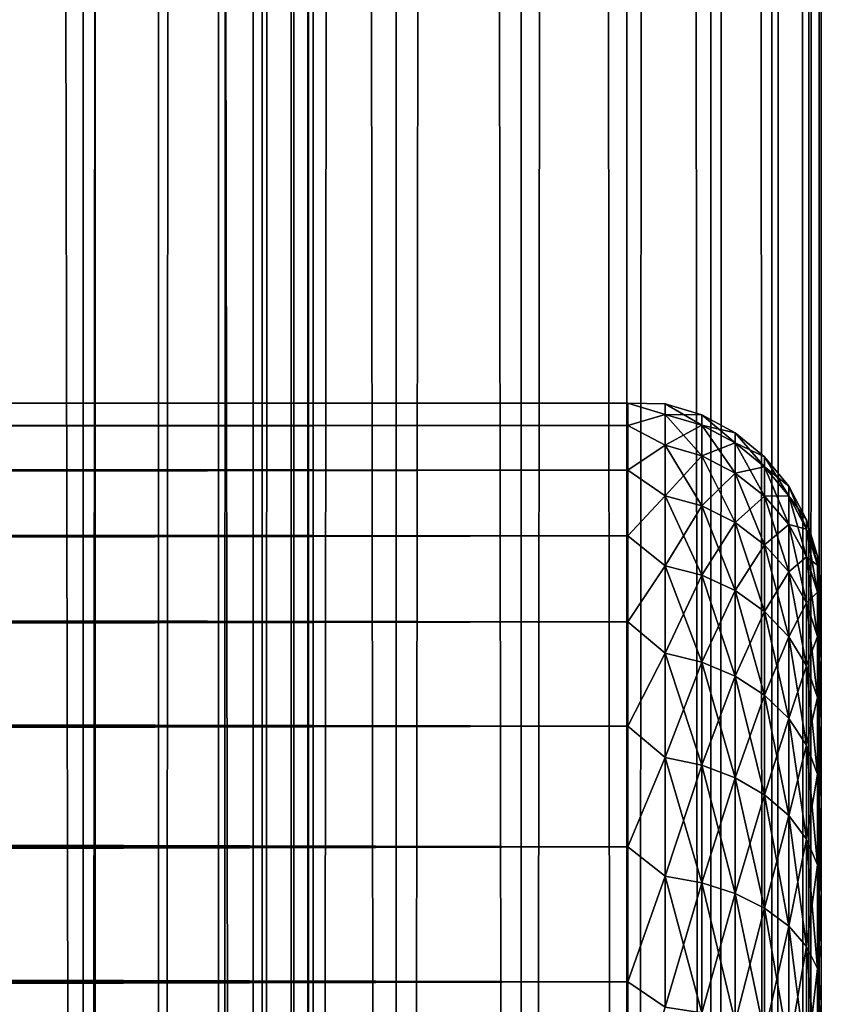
# Model space of a CAD drawing. Extents: x -265 to 265, y 0 to 1027.
# Tile 118 of 256: x 257 to 265, y 166 to 176. Entities that reach past the tile are written whole.
import ezdxf

# ---------------------------------------------------------------- set-up
doc = ezdxf.new("R2010")
doc.units = 0
doc.header["$LTSCALE"] = 41.718519
for name, color, linetype in [('103', 7, 'CONTINUOUS'), ('104', 7, 'CONTINUOUS'), ('49', 7, 'CONTINUOUS'), ('51', 7, 'CONTINUOUS'), ('55', 7, 'CONTINUOUS')]:
    doc.layers.add(name, color=color, linetype=linetype)

msp = doc.modelspace()

# ---------------------------------------------------------------- linework, layer by layer
at = {"layer": '103', "color": 7, "linetype": 'CONTINUOUS'}
for points in [[(255.74, 1, 13.858), (257.5, 1, 12.99), (255.74, 1019, 13.858), (255.74, 1, 13.858)], [(255.74, 1019, 13.858), (257.5, 1, 12.99), (257.5, 1019, 12.99), (255.74, 1019, 13.858)], [(257.5, 1, 12.99), (259.131, 1, 11.9), (257.5, 1019, 12.99), (257.5, 1, 12.99)], [(257.5, 1019, 12.99), (259.131, 1, 11.9), (259.131, 1019, 11.9), (257.5, 1019, 12.99)], [(259.131, 1, 11.9), (260.607, 1, 10.607), (259.131, 1019, 11.9), (259.131, 1, 11.9)], [(259.131, 1019, 11.9), (260.607, 1, 10.607), (260.607, 1019, 10.607), (259.131, 1019, 11.9)], [(260.607, 1, 10.607), (261.9, 1, 9.131), (260.607, 1019, 10.607), (260.607, 1, 10.607)], [(260.607, 1019, 10.607), (261.9, 1, 9.131), (261.9, 1019, 9.131), (260.607, 1019, 10.607)], [(261.9, 1, 9.131), (262.99, 1, 7.5), (261.9, 1019, 9.131), (261.9, 1, 9.131)], [(261.9, 1019, 9.131), (262.99, 1, 7.5), (262.99, 1019, 7.5), (261.9, 1019, 9.131)], [(262.99, 1, 7.5), (263.858, 1, 5.74), (262.99, 1019, 7.5), (262.99, 1, 7.5)], [(262.99, 1019, 7.5), (263.858, 1, 5.74), (263.858, 1019, 5.74), (262.99, 1019, 7.5)], [(263.858, 1, 5.74), (264.489, 1, 3.882), (263.858, 1019, 5.74), (263.858, 1, 5.74)], [(263.858, 1019, 5.74), (264.489, 1, 3.882), (264.489, 1019, 3.882), (263.858, 1019, 5.74)], [(264.489, 1, 3.882), (264.872, 1, 1.958), (264.489, 1019, 3.882), (264.489, 1, 3.882)], [(264.489, 1019, 3.882), (264.872, 1, 1.958), (264.872, 1019, 1.958), (264.489, 1019, 3.882)], [(264.872, 1, 1.958), (265, 1), (264.872, 1019, 1.958), (264.872, 1, 1.958)], [(264.872, 1019, 1.958), (265, 1), (265, 1019), (264.872, 1019, 1.958)]]:
    msp.add_3dface(points, dxfattribs=at)
at = {"layer": '104', "color": 7, "linetype": 'CONTINUOUS'}
for points in [[(260.607, 1019, -10.607), (260.607, 1, -10.607), (259.75, 20, -11.399), (260.607, 1019, -10.607)], [(259.75, 1000, -11.399), (260.607, 1019, -10.607), (259.75, 20, -11.399), (259.75, 1000, -11.399)], [(261.9, 1, -9.131), (260.607, 1, -10.607), (261.9, 1019, -9.131), (261.9, 1, -9.131)], [(261.9, 1019, -9.131), (260.607, 1, -10.607), (260.607, 1019, -10.607), (261.9, 1019, -9.131)], [(262.99, 1, -7.5), (261.9, 1, -9.131), (262.99, 1019, -7.5), (262.99, 1, -7.5)], [(262.99, 1019, -7.5), (261.9, 1, -9.131), (261.9, 1019, -9.131), (262.99, 1019, -7.5)], [(263.858, 1, -5.74), (262.99, 1, -7.5), (263.858, 1019, -5.74), (263.858, 1, -5.74)], [(263.858, 1019, -5.74), (262.99, 1, -7.5), (262.99, 1019, -7.5), (263.858, 1019, -5.74)], [(264.489, 1, -3.882), (263.858, 1, -5.74), (264.489, 1019, -3.882), (264.489, 1, -3.882)], [(264.489, 1019, -3.882), (263.858, 1, -5.74), (263.858, 1019, -5.74), (264.489, 1019, -3.882)], [(264.872, 1, -1.958), (264.489, 1, -3.882), (264.872, 1019, -1.958), (264.872, 1, -1.958)], [(264.872, 1019, -1.958), (264.489, 1, -3.882), (264.489, 1019, -3.882), (264.872, 1019, -1.958)], [(265, 1019), (265, 1), (264.872, 1, -1.958), (265, 1019)], [(265, 1019), (264.872, 1, -1.958), (264.872, 1019, -1.958), (265, 1019)], [(259.695, 998.967, -11.446), (259.75, 1000, -11.399), (259.695, 21.033, -11.446), (259.695, 998.967, -11.446)], [(259.695, 21.033, -11.446), (259.75, 1000, -11.399), (259.75, 20, -11.399), (259.695, 21.033, -11.446)], [(259.525, 997.918, -11.588), (259.695, 998.967, -11.446), (259.525, 22.083, -11.588), (259.525, 997.918, -11.588)], [(259.525, 22.083, -11.588), (259.695, 998.967, -11.446), (259.695, 21.033, -11.446), (259.525, 22.083, -11.588)], [(259.224, 996.842, -11.828), (259.525, 997.918, -11.588), (259.224, 23.158, -11.828), (259.224, 996.842, -11.828)], [(259.224, 23.158, -11.828), (259.525, 997.918, -11.588), (259.525, 22.083, -11.588), (259.224, 23.158, -11.828)], [(258.772, 995.745, -12.167), (259.224, 996.842, -11.828), (258.772, 24.255, -12.167), (258.772, 995.745, -12.167)], [(258.772, 24.255, -12.167), (259.224, 996.842, -11.828), (259.224, 23.158, -11.828), (258.772, 24.255, -12.167)], [(258.153, 994.653, -12.591), (258.772, 995.745, -12.167), (258.153, 25.347, -12.591), (258.153, 994.653, -12.591)], [(258.153, 25.347, -12.591), (258.772, 995.745, -12.167), (258.772, 24.255, -12.167), (258.153, 25.347, -12.591)], [(257.374, 993.621, -13.063), (258.153, 994.653, -12.591), (257.374, 26.379, -13.063), (257.374, 993.621, -13.063)], [(257.374, 26.379, -13.063), (258.153, 994.653, -12.591), (258.153, 25.347, -12.591), (257.374, 26.379, -13.063)], [(256.461, 992.698, -13.537), (257.374, 993.621, -13.063), (256.461, 27.302, -13.537), (256.461, 992.698, -13.537)], [(256.461, 27.302, -13.537), (257.374, 993.621, -13.063), (257.374, 26.379, -13.063), (256.461, 27.302, -13.537)]]:
    msp.add_3dface(points, dxfattribs=at)
at = {"layer": '49', "color": 7, "linetype": 'CONTINUOUS'}
for points in [[(265, 170.5, 27.5), (265, 170.473, 28.249), (265, 170.473, 26.751), (265, 170.5, 27.5)], [(265, 170.473, 28.249), (265, 170.393, 28.994), (265, 170.473, 26.751), (265, 170.473, 28.249)], [(265, 170.473, 26.751), (265, 170.393, 28.994), (265, 170.393, 26.006), (265, 170.473, 26.751)], [(265, 170.393, 28.994), (265, 170.26, 29.732), (265, 170.393, 26.006), (265, 170.393, 28.994)], [(265, 170.393, 26.006), (265, 170.26, 29.732), (265, 170.26, 25.268), (265, 170.393, 26.006)], [(265, 170.26, 29.732), (265, 170.075, 30.458), (265, 170.26, 25.268), (265, 170.26, 29.732)], [(265, 170.26, 25.268), (265, 170.075, 30.458), (265, 170.075, 24.542), (265, 170.26, 25.268)], [(265, 170.075, 30.458), (265, 169.838, 31.169), (265, 170.075, 24.542), (265, 170.075, 30.458)], [(265, 170.075, 24.542), (265, 169.838, 31.169), (265, 169.838, 23.831), (265, 170.075, 24.542)], [(265, 169.838, 31.169), (265, 169.551, 31.862), (265, 169.838, 23.831), (265, 169.838, 31.169)], [(265, 169.838, 23.831), (265, 169.551, 31.862), (265, 169.551, 23.138), (265, 169.838, 23.831)], [(265, 169.551, 31.862), (265, 169.216, 32.532), (265, 169.551, 23.138), (265, 169.551, 31.862)], [(265, 169.551, 23.138), (265, 169.216, 32.532), (265, 169.216, 22.468), (265, 169.551, 23.138)], [(265, 169.216, 32.532), (265, 168.833, 33.177), (265, 169.216, 22.468), (265, 169.216, 32.532)], [(265, 169.216, 22.468), (265, 168.833, 33.177), (265, 168.833, 21.823), (265, 169.216, 22.468)], [(265, 168.833, 33.177), (265, 168.406, 33.792), (265, 168.833, 21.823), (265, 168.833, 33.177)], [(265, 168.833, 21.823), (265, 168.406, 33.792), (265, 168.406, 21.208), (265, 168.833, 21.823)], [(265, 168.406, 33.792), (265, 167.935, 34.376), (265, 168.406, 21.208), (265, 168.406, 33.792)], [(265, 168.406, 21.208), (265, 167.935, 34.376), (265, 167.935, 20.624), (265, 168.406, 21.208)], [(265, 167.935, 34.376), (265, 167.425, 34.925), (265, 167.935, 20.624), (265, 167.935, 34.376)], [(265, 167.935, 20.624), (265, 167.425, 34.925), (265, 167.425, 20.075), (265, 167.935, 20.624)], [(265, 167.425, 34.925), (265, 166.876, 35.435), (265, 167.425, 20.075), (265, 167.425, 34.925)], [(265, 167.425, 20.075), (265, 166.876, 35.435), (265, 166.876, 19.565), (265, 167.425, 20.075)], [(265, 166.876, 35.435), (265, 166.292, 35.906), (265, 166.876, 19.565), (265, 166.876, 35.435)], [(265, 166.876, 19.565), (265, 166.292, 35.906), (265, 166.292, 19.094), (265, 166.876, 19.565)], [(265, 166.292, 35.906), (265, 165.677, 36.333), (265, 166.292, 19.094), (265, 166.292, 35.906)], [(265, 166.292, 19.094), (265, 165.677, 36.333), (265, 165.677, 18.667), (265, 166.292, 19.094)]]:
    msp.add_3dface(points, dxfattribs=at)
at = {"layer": '51', "color": 7, "linetype": 'CONTINUOUS'}
for points in [[(-263, 172.471, 28.353), (-263, 172.239, 30.043), (263, 172.471, 28.353), (-263, 172.471, 28.353)], [(263, 172.471, 28.353), (-263, 172.239, 30.043), (263, 172.239, 30.043), (263, 172.471, 28.353)], [(-263, 172.471, 26.647), (-263, 172.471, 28.353), (263, 172.471, 26.647), (-263, 172.471, 26.647)], [(263, 172.471, 26.647), (-263, 172.471, 28.353), (263, 172.471, 28.353), (263, 172.471, 26.647)], [(-263, 172.239, 24.957), (-263, 172.471, 26.647), (263, 172.239, 24.957), (-263, 172.239, 24.957)], [(263, 172.239, 24.957), (-263, 172.471, 26.647), (263, 172.471, 26.647), (263, 172.239, 24.957)], [(-263, 172.239, 30.043), (-263, 171.778, 31.686), (263, 172.239, 30.043), (-263, 172.239, 30.043)], [(263, 172.239, 30.043), (-263, 171.778, 31.686), (263, 171.778, 31.686), (263, 172.239, 30.043)], [(-263, 171.778, 23.314), (-263, 172.239, 24.957), (263, 171.778, 23.314), (-263, 171.778, 23.314)], [(263, 171.778, 23.314), (-263, 172.239, 24.957), (263, 172.239, 24.957), (263, 171.778, 23.314)], [(-263, 171.778, 31.686), (-263, 171.099, 33.251), (263, 171.778, 31.686), (-263, 171.778, 31.686)], [(263, 171.778, 31.686), (-263, 171.099, 33.251), (263, 171.099, 33.251), (263, 171.778, 31.686)], [(-263, 171.099, 21.749), (-263, 171.778, 23.314), (263, 171.099, 21.749), (-263, 171.099, 21.749)], [(263, 171.099, 21.749), (-263, 171.778, 23.314), (263, 171.778, 23.314), (263, 171.099, 21.749)], [(-263, 171.099, 33.251), (-263, 170.212, 34.709), (263, 171.099, 33.251), (-263, 171.099, 33.251)], [(263, 171.099, 33.251), (-263, 170.212, 34.709), (263, 170.212, 34.709), (263, 171.099, 33.251)], [(-263, 170.212, 20.291), (-263, 171.099, 21.749), (263, 170.212, 20.291), (-263, 170.212, 20.291)], [(263, 170.212, 20.291), (-263, 171.099, 21.749), (263, 171.099, 21.749), (263, 170.212, 20.291)], [(-263, 170.212, 34.709), (-263, 169.135, 36.032), (263, 170.212, 34.709), (-263, 170.212, 34.709)], [(263, 170.212, 34.709), (-263, 169.135, 36.032), (263, 169.135, 36.032), (263, 170.212, 34.709)], [(-263, 169.135, 18.968), (-263, 170.212, 20.291), (263, 169.135, 18.968), (-263, 169.135, 18.968)], [(263, 169.135, 18.968), (-263, 170.212, 20.291), (263, 170.212, 20.291), (263, 169.135, 18.968)], [(-263, 169.135, 36.032), (-263, 167.889, 37.196), (263, 169.135, 36.032), (-263, 169.135, 36.032)], [(263, 169.135, 36.032), (-263, 167.889, 37.196), (263, 167.889, 37.196), (263, 169.135, 36.032)], [(-263, 167.889, 17.804), (-263, 169.135, 18.968), (263, 167.889, 17.804), (-263, 167.889, 17.804)], [(263, 167.889, 17.804), (-263, 169.135, 18.968), (263, 169.135, 18.968), (263, 167.889, 17.804)], [(-263, 167.889, 37.196), (-263, 166.495, 38.18), (263, 167.889, 37.196), (-263, 167.889, 37.196)], [(263, 167.889, 37.196), (-263, 166.495, 38.18), (263, 166.495, 38.18), (263, 167.889, 37.196)], [(-263, 166.495, 16.82), (-263, 167.889, 17.804), (263, 166.495, 16.82), (-263, 166.495, 16.82)], [(263, 166.495, 16.82), (-263, 167.889, 17.804), (263, 167.889, 17.804), (263, 166.495, 16.82)], [(-263, 166.495, 38.18), (-263, 164.98, 38.965), (263, 166.495, 38.18), (-263, 166.495, 38.18)], [(263, 166.495, 38.18), (-263, 164.98, 38.965), (263, 164.98, 38.965), (263, 166.495, 38.18)], [(-263, 164.98, 16.035), (-263, 166.495, 16.82), (263, 164.98, 16.035), (-263, 164.98, 16.035)], [(263, 164.98, 16.035), (-263, 166.495, 16.82), (263, 166.495, 16.82), (263, 164.98, 16.035)]]:
    msp.add_3dface(points, dxfattribs=at)
at = {"layer": '55', "color": 7, "linetype": 'CONTINUOUS'}
for points in [[(263, 172.239, 24.957), (263, 172.471, 26.647), (263.388, 172.355, 25.873), (263, 172.239, 24.957)], [(263, 172.471, 26.647), (263, 172.471, 28.353), (263.388, 172.462, 27.5), (263, 172.471, 26.647)], [(263, 172.471, 26.647), (263.388, 172.462, 27.5), (263.388, 172.355, 25.873), (263, 172.471, 26.647)], [(263, 172.471, 28.353), (263, 172.239, 30.043), (263.388, 172.355, 29.127), (263, 172.471, 28.353)], [(263, 172.471, 28.353), (263.388, 172.355, 29.127), (263.388, 172.462, 27.5), (263, 172.471, 28.353)], [(263.764, 172.349, 27.5), (263.764, 172.243, 25.888), (263.388, 172.462, 27.5), (263.764, 172.349, 27.5)], [(263.388, 172.355, 29.127), (263.764, 172.349, 27.5), (263.388, 172.462, 27.5), (263.388, 172.355, 29.127)], [(263.388, 172.462, 27.5), (263.764, 172.243, 25.888), (263.388, 172.355, 25.873), (263.388, 172.462, 27.5)], [(263, 172.239, 24.957), (263.388, 172.355, 25.873), (263.388, 172.037, 24.275), (263, 172.239, 24.957)], [(263, 172.239, 30.043), (263.388, 172.037, 30.725), (263.388, 172.355, 29.127), (263, 172.239, 30.043)], [(263.764, 172.243, 29.112), (263.764, 172.349, 27.5), (263.388, 172.355, 29.127), (263.764, 172.243, 29.112)], [(263.388, 172.037, 30.725), (263.764, 172.243, 29.112), (263.388, 172.355, 29.127), (263.388, 172.037, 30.725)], [(263.764, 172.243, 25.888), (263.764, 171.928, 24.304), (263.388, 172.355, 25.873), (263.764, 172.243, 25.888)], [(263.388, 172.355, 25.873), (263.764, 171.928, 24.304), (263.388, 172.037, 24.275), (263.388, 172.355, 25.873)], [(264.11, 172.164, 27.5), (264.11, 172.06, 25.912), (263.764, 172.349, 27.5), (264.11, 172.164, 27.5)], [(263.764, 172.243, 29.112), (264.11, 172.164, 27.5), (263.764, 172.349, 27.5), (263.764, 172.243, 29.112)], [(263.764, 172.349, 27.5), (264.11, 172.06, 25.912), (263.764, 172.243, 25.888), (263.764, 172.349, 27.5)], [(263, 171.778, 23.314), (263, 172.239, 24.957), (263.388, 172.037, 24.275), (263, 171.778, 23.314)], [(263, 172.239, 30.043), (263, 171.778, 31.686), (263.388, 172.037, 30.725), (263, 172.239, 30.043)], [(263.764, 171.928, 30.696), (263.764, 172.243, 29.112), (263.388, 172.037, 30.725), (263.764, 171.928, 30.696)], [(264.11, 172.06, 29.088), (264.11, 172.164, 27.5), (263.764, 172.243, 29.112), (264.11, 172.06, 29.088)], [(263.764, 171.928, 30.696), (264.11, 172.06, 29.088), (263.764, 172.243, 29.112), (263.764, 171.928, 30.696)], [(264.11, 172.06, 25.912), (264.11, 171.749, 24.352), (263.764, 172.243, 25.888), (264.11, 172.06, 25.912)], [(263.764, 172.243, 25.888), (264.11, 171.749, 24.352), (263.764, 171.928, 24.304), (263.764, 172.243, 25.888)], [(264.413, 171.915, 27.5), (264.413, 171.813, 25.945), (264.11, 172.164, 27.5), (264.413, 171.915, 27.5)], [(264.11, 172.06, 29.088), (264.413, 171.915, 27.5), (264.11, 172.164, 27.5), (264.11, 172.06, 29.088)], [(264.11, 172.164, 27.5), (264.413, 171.813, 25.945), (264.11, 172.06, 25.912), (264.11, 172.164, 27.5)], [(263, 171.778, 23.314), (263.388, 172.037, 24.275), (263.388, 171.513, 22.731), (263, 171.778, 23.314)], [(263, 171.778, 31.686), (263.388, 171.513, 32.269), (263.388, 172.037, 30.725), (263, 171.778, 31.686)], [(263.388, 171.513, 32.269), (263.764, 171.928, 30.696), (263.388, 172.037, 30.725), (263.388, 171.513, 32.269)], [(263.764, 171.928, 24.304), (263.764, 171.409, 22.774), (263.388, 172.037, 24.275), (263.764, 171.928, 24.304)], [(263.388, 172.037, 24.275), (263.764, 171.409, 22.774), (263.388, 171.513, 22.731), (263.388, 172.037, 24.275)], [(264.11, 171.749, 30.648), (264.11, 172.06, 29.088), (263.764, 171.928, 30.696), (264.11, 171.749, 30.648)], [(264.413, 171.813, 29.055), (264.413, 171.915, 27.5), (264.11, 172.06, 29.088), (264.413, 171.813, 29.055)], [(264.11, 171.749, 30.648), (264.413, 171.813, 29.055), (264.11, 172.06, 29.088), (264.11, 171.749, 30.648)], [(264.413, 171.813, 25.945), (264.413, 171.509, 24.416), (264.11, 172.06, 25.912), (264.413, 171.813, 25.945)], [(264.11, 172.06, 25.912), (264.413, 171.509, 24.416), (264.11, 171.749, 24.352), (264.11, 172.06, 25.912)], [(263.764, 171.409, 32.226), (263.764, 171.928, 30.696), (263.388, 171.513, 32.269), (263.764, 171.409, 32.226)], [(263.764, 171.409, 32.226), (264.11, 171.749, 30.648), (263.764, 171.928, 30.696), (263.764, 171.409, 32.226)], [(264.11, 171.749, 24.352), (264.11, 171.238, 22.845), (263.764, 171.928, 24.304), (264.11, 171.749, 24.352)], [(263.764, 171.928, 24.304), (264.11, 171.238, 22.845), (263.764, 171.409, 22.774), (263.764, 171.928, 24.304)], [(264.663, 171.612, 27.5), (264.663, 171.512, 25.984), (264.413, 171.915, 27.5), (264.663, 171.612, 27.5)], [(264.413, 171.813, 29.055), (264.663, 171.612, 27.5), (264.413, 171.915, 27.5), (264.413, 171.813, 29.055)], [(264.413, 171.915, 27.5), (264.663, 171.512, 25.984), (264.413, 171.813, 25.945), (264.413, 171.915, 27.5)], [(263, 171.099, 21.749), (263, 171.778, 23.314), (263.388, 171.513, 22.731), (263, 171.099, 21.749)], [(263, 171.778, 31.686), (263, 171.099, 33.251), (263.388, 171.513, 32.269), (263, 171.778, 31.686)], [(264.413, 171.509, 30.584), (264.413, 171.813, 29.055), (264.11, 171.749, 30.648), (264.413, 171.509, 30.584)], [(264.663, 171.512, 29.016), (264.663, 171.612, 27.5), (264.413, 171.813, 29.055), (264.663, 171.512, 29.016)], [(264.413, 171.509, 30.584), (264.663, 171.512, 29.016), (264.413, 171.813, 29.055), (264.413, 171.509, 30.584)], [(264.663, 171.512, 25.984), (264.663, 171.216, 24.495), (264.413, 171.813, 25.945), (264.663, 171.512, 25.984)], [(264.413, 171.813, 25.945), (264.663, 171.216, 24.495), (264.413, 171.509, 24.416), (264.413, 171.813, 25.945)], [(264.11, 171.238, 32.155), (264.11, 171.749, 30.648), (263.764, 171.409, 32.226), (264.11, 171.238, 32.155)], [(264.11, 171.238, 32.155), (264.413, 171.509, 30.584), (264.11, 171.749, 30.648), (264.11, 171.238, 32.155)], [(264.413, 171.509, 24.416), (264.413, 171.008, 22.94), (264.11, 171.749, 24.352), (264.413, 171.509, 24.416)], [(264.11, 171.749, 24.352), (264.413, 171.008, 22.94), (264.11, 171.238, 22.845), (264.11, 171.749, 24.352)], [(264.848, 171.266, 27.5), (264.848, 171.169, 26.03), (264.663, 171.612, 27.5), (264.848, 171.266, 27.5)], [(264.663, 171.512, 29.016), (264.848, 171.266, 27.5), (264.663, 171.612, 27.5), (264.663, 171.512, 29.016)], [(264.663, 171.612, 27.5), (264.848, 171.169, 26.03), (264.663, 171.512, 25.984), (264.663, 171.612, 27.5)], [(263, 171.099, 21.749), (263.388, 171.513, 22.731), (263.388, 170.792, 21.269), (263, 171.099, 21.749)], [(263, 171.099, 33.251), (263.388, 170.792, 33.731), (263.388, 171.513, 32.269), (263, 171.099, 33.251)], [(263.388, 170.792, 33.731), (263.764, 171.409, 32.226), (263.388, 171.513, 32.269), (263.388, 170.792, 33.731)], [(263.764, 171.409, 22.774), (263.764, 170.694, 21.326), (263.388, 171.513, 22.731), (263.764, 171.409, 22.774)], [(263.388, 171.513, 22.731), (263.764, 170.694, 21.326), (263.388, 170.792, 21.269), (263.388, 171.513, 22.731)], [(264.413, 171.008, 32.06), (264.413, 171.509, 30.584), (264.11, 171.238, 32.155), (264.413, 171.008, 32.06)], [(264.663, 171.216, 30.505), (264.663, 171.512, 29.016), (264.413, 171.509, 30.584), (264.663, 171.216, 30.505)], [(264.413, 171.008, 32.06), (264.663, 171.216, 30.505), (264.413, 171.509, 30.584), (264.413, 171.008, 32.06)], [(264.663, 171.216, 24.495), (264.663, 170.728, 23.056), (264.413, 171.509, 24.416), (264.663, 171.216, 24.495)], [(264.413, 171.509, 24.416), (264.663, 170.728, 23.056), (264.413, 171.008, 22.94), (264.413, 171.509, 24.416)], [(264.848, 171.169, 28.97), (264.848, 171.266, 27.5), (264.663, 171.512, 29.016), (264.848, 171.169, 28.97)], [(264.663, 171.216, 30.505), (264.848, 171.169, 28.97), (264.663, 171.512, 29.016), (264.663, 171.216, 30.505)], [(264.848, 171.169, 26.03), (264.848, 170.882, 24.584), (264.663, 171.512, 25.984), (264.848, 171.169, 26.03)], [(264.663, 171.512, 25.984), (264.848, 170.882, 24.584), (264.663, 171.216, 24.495), (264.663, 171.512, 25.984)], [(263.764, 170.694, 33.674), (263.764, 171.409, 32.226), (263.388, 170.792, 33.731), (263.764, 170.694, 33.674)], [(263.764, 170.694, 33.674), (264.11, 171.238, 32.155), (263.764, 171.409, 32.226), (263.764, 170.694, 33.674)], [(264.11, 171.238, 22.845), (264.11, 170.534, 21.418), (263.764, 171.409, 22.774), (264.11, 171.238, 22.845)], [(263.764, 171.409, 22.774), (264.11, 170.534, 21.418), (263.764, 170.694, 21.326), (263.764, 171.409, 22.774)], [(264.962, 170.89, 27.5), (264.962, 170.797, 26.079), (264.848, 171.266, 27.5), (264.962, 170.89, 27.5)], [(264.848, 171.169, 28.97), (264.962, 170.89, 27.5), (264.848, 171.266, 27.5), (264.848, 171.169, 28.97)], [(264.848, 171.266, 27.5), (264.962, 170.797, 26.079), (264.848, 171.169, 26.03), (264.848, 171.266, 27.5)], [(264.11, 170.534, 33.582), (264.11, 171.238, 32.155), (263.764, 170.694, 33.674), (264.11, 170.534, 33.582)], [(264.11, 170.534, 33.582), (264.413, 171.008, 32.06), (264.11, 171.238, 32.155), (264.11, 170.534, 33.582)], [(264.413, 171.008, 22.94), (264.413, 170.319, 21.542), (264.11, 171.238, 22.845), (264.413, 171.008, 22.94)], [(264.11, 171.238, 22.845), (264.413, 170.319, 21.542), (264.11, 170.534, 21.418), (264.11, 171.238, 22.845)], [(264.663, 170.728, 31.944), (264.663, 171.216, 30.505), (264.413, 171.008, 32.06), (264.663, 170.728, 31.944)], [(264.848, 170.882, 30.416), (264.848, 171.169, 28.97), (264.663, 171.216, 30.505), (264.848, 170.882, 30.416)], [(264.663, 170.728, 31.944), (264.848, 170.882, 30.416), (264.663, 171.216, 30.505), (264.663, 170.728, 31.944)], [(264.848, 170.882, 24.584), (264.848, 170.408, 23.189), (264.663, 171.216, 24.495), (264.848, 170.882, 24.584)], [(264.663, 171.216, 24.495), (264.848, 170.408, 23.189), (264.663, 170.728, 23.056), (264.663, 171.216, 24.495)], [(264.962, 170.797, 28.921), (264.962, 170.89, 27.5), (264.848, 171.169, 28.97), (264.962, 170.797, 28.921)], [(264.848, 170.882, 30.416), (264.962, 170.797, 28.921), (264.848, 171.169, 28.97), (264.848, 170.882, 30.416)], [(264.962, 170.797, 26.079), (264.962, 170.519, 24.681), (264.848, 171.169, 26.03), (264.962, 170.797, 26.079)], [(264.848, 171.169, 26.03), (264.962, 170.519, 24.681), (264.848, 170.882, 24.584), (264.848, 171.169, 26.03)], [(263, 170.212, 20.291), (263, 171.099, 21.749), (263.388, 170.792, 21.269), (263, 170.212, 20.291)], [(263, 171.099, 33.251), (263, 170.212, 34.709), (263.388, 170.792, 33.731), (263, 171.099, 33.251)], [(264.413, 170.319, 33.458), (264.413, 171.008, 32.06), (264.11, 170.534, 33.582), (264.413, 170.319, 33.458)], [(264.413, 170.319, 33.458), (264.663, 170.728, 31.944), (264.413, 171.008, 32.06), (264.413, 170.319, 33.458)], [(264.663, 170.728, 23.056), (264.663, 170.056, 21.694), (264.413, 171.008, 22.94), (264.663, 170.728, 23.056)], [(264.413, 171.008, 22.94), (264.663, 170.056, 21.694), (264.413, 170.319, 21.542), (264.413, 171.008, 22.94)], [(264.848, 170.408, 31.811), (264.848, 170.882, 30.416), (264.663, 170.728, 31.944), (264.848, 170.408, 31.811)], [(264.962, 170.519, 30.319), (264.962, 170.797, 28.921), (264.848, 170.882, 30.416), (264.962, 170.519, 30.319)], [(264.848, 170.408, 31.811), (264.962, 170.519, 30.319), (264.848, 170.882, 30.416), (264.848, 170.408, 31.811)], [(264.962, 170.519, 24.681), (264.962, 170.061, 23.333), (264.848, 170.882, 24.584), (264.962, 170.519, 24.681)], [(264.848, 170.882, 24.584), (264.962, 170.061, 23.333), (264.848, 170.408, 23.189), (264.848, 170.882, 24.584)], [(265, 170.5, 27.5), (265, 170.473, 26.751), (264.962, 170.89, 27.5), (265, 170.5, 27.5)], [(264.962, 170.797, 28.921), (265, 170.5, 27.5), (264.962, 170.89, 27.5), (264.962, 170.797, 28.921)], [(264.962, 170.89, 27.5), (265, 170.473, 26.751), (264.962, 170.797, 26.079), (264.962, 170.89, 27.5)], [(263, 170.212, 20.291), (263.388, 170.792, 21.269), (263.388, 169.887, 19.914), (263, 170.212, 20.291)], [(263, 170.212, 34.709), (263.388, 169.887, 35.086), (263.388, 170.792, 33.731), (263, 170.212, 34.709)], [(263.388, 169.887, 35.086), (263.764, 170.694, 33.674), (263.388, 170.792, 33.731), (263.388, 169.887, 35.086)], [(263.764, 170.694, 21.326), (263.764, 169.797, 19.983), (263.388, 170.792, 21.269), (263.764, 170.694, 21.326)], [(263.388, 170.792, 21.269), (263.764, 169.797, 19.983), (263.388, 169.887, 19.914), (263.388, 170.792, 21.269)], [(265, 170.393, 28.994), (265, 170.473, 28.249), (264.962, 170.797, 28.921), (265, 170.393, 28.994)], [(264.962, 170.519, 30.319), (265, 170.393, 28.994), (264.962, 170.797, 28.921), (264.962, 170.519, 30.319)], [(265, 170.473, 28.249), (265, 170.5, 27.5), (264.962, 170.797, 28.921), (265, 170.473, 28.249)], [(265, 170.473, 26.751), (265, 170.393, 26.006), (264.962, 170.797, 26.079), (265, 170.473, 26.751)], [(265, 170.393, 26.006), (265, 170.26, 25.268), (264.962, 170.797, 26.079), (265, 170.393, 26.006)], [(264.962, 170.797, 26.079), (265, 170.26, 25.268), (264.962, 170.519, 24.681), (264.962, 170.797, 26.079)], [(263.764, 169.797, 35.017), (263.764, 170.694, 33.674), (263.388, 169.887, 35.086), (263.764, 169.797, 35.017)], [(263.764, 169.797, 35.017), (264.11, 170.534, 33.582), (263.764, 170.694, 33.674), (263.764, 169.797, 35.017)], [(264.11, 170.534, 21.418), (264.11, 169.65, 20.095), (263.764, 170.694, 21.326), (264.11, 170.534, 21.418)], [(263.764, 170.694, 21.326), (264.11, 169.65, 20.095), (263.764, 169.797, 19.983), (263.764, 170.694, 21.326)], [(264.663, 170.056, 33.306), (264.663, 170.728, 31.944), (264.413, 170.319, 33.458), (264.663, 170.056, 33.306)], [(264.663, 170.056, 33.306), (264.848, 170.408, 31.811), (264.663, 170.728, 31.944), (264.663, 170.056, 33.306)], [(264.848, 170.408, 23.189), (264.848, 169.756, 21.867), (264.663, 170.728, 23.056), (264.848, 170.408, 23.189)], [(264.663, 170.728, 23.056), (264.848, 169.756, 21.867), (264.663, 170.056, 21.694), (264.663, 170.728, 23.056)], [(264.11, 169.65, 34.905), (264.11, 170.534, 33.582), (263.764, 169.797, 35.017), (264.11, 169.65, 34.905)], [(264.11, 169.65, 34.905), (264.413, 170.319, 33.458), (264.11, 170.534, 33.582), (264.11, 169.65, 34.905)], [(264.413, 170.319, 21.542), (264.413, 169.453, 20.247), (264.11, 170.534, 21.418), (264.413, 170.319, 21.542)], [(264.11, 170.534, 21.418), (264.413, 169.453, 20.247), (264.11, 169.65, 20.095), (264.11, 170.534, 21.418)], [(264.962, 170.061, 31.667), (264.962, 170.519, 30.319), (264.848, 170.408, 31.811), (264.962, 170.061, 31.667)], [(265, 170.075, 30.458), (265, 170.26, 29.732), (264.962, 170.519, 30.319), (265, 170.075, 30.458)], [(264.962, 170.061, 31.667), (265, 170.075, 30.458), (264.962, 170.519, 30.319), (264.962, 170.061, 31.667)], [(265, 170.26, 29.732), (265, 170.393, 28.994), (264.962, 170.519, 30.319), (265, 170.26, 29.732)], [(265, 170.26, 25.268), (265, 170.075, 24.542), (264.962, 170.519, 24.681), (265, 170.26, 25.268)], [(265, 170.075, 24.542), (265, 169.838, 23.831), (264.962, 170.519, 24.681), (265, 170.075, 24.542)], [(264.962, 170.519, 24.681), (265, 169.838, 23.831), (264.962, 170.061, 23.333), (264.962, 170.519, 24.681)], [(264.848, 169.756, 33.133), (264.848, 170.408, 31.811), (264.663, 170.056, 33.306), (264.848, 169.756, 33.133)], [(264.848, 169.756, 33.133), (264.962, 170.061, 31.667), (264.848, 170.408, 31.811), (264.848, 169.756, 33.133)], [(264.962, 170.061, 23.333), (264.962, 169.431, 22.055), (264.848, 170.408, 23.189), (264.962, 170.061, 23.333)], [(264.848, 170.408, 23.189), (264.962, 169.431, 22.055), (264.848, 169.756, 21.867), (264.848, 170.408, 23.189)], [(264.413, 169.453, 34.753), (264.413, 170.319, 33.458), (264.11, 169.65, 34.905), (264.413, 169.453, 34.753)], [(264.413, 169.453, 34.753), (264.663, 170.056, 33.306), (264.413, 170.319, 33.458), (264.413, 169.453, 34.753)], [(264.663, 170.056, 21.694), (264.663, 169.212, 20.431), (264.413, 170.319, 21.542), (264.663, 170.056, 21.694)], [(264.413, 170.319, 21.542), (264.663, 169.212, 20.431), (264.413, 169.453, 20.247), (264.413, 170.319, 21.542)], [(263, 169.135, 18.968), (263, 170.212, 20.291), (263.388, 169.887, 19.914), (263, 169.135, 18.968)], [(263, 170.212, 34.709), (263, 169.135, 36.032), (263.388, 169.887, 35.086), (263, 170.212, 34.709)], [(264.663, 169.212, 34.569), (264.663, 170.056, 33.306), (264.413, 169.453, 34.753), (264.663, 169.212, 34.569)], [(264.663, 169.212, 34.569), (264.848, 169.756, 33.133), (264.663, 170.056, 33.306), (264.663, 169.212, 34.569)], [(264.848, 169.756, 21.867), (264.848, 168.938, 20.642), (264.663, 170.056, 21.694), (264.848, 169.756, 21.867)], [(264.663, 170.056, 21.694), (264.848, 168.938, 20.642), (264.663, 169.212, 20.431), (264.663, 170.056, 21.694)], [(264.962, 169.431, 32.945), (264.962, 170.061, 31.667), (264.848, 169.756, 33.133), (264.962, 169.431, 32.945)], [(265, 169.838, 31.169), (265, 170.075, 30.458), (264.962, 170.061, 31.667), (265, 169.838, 31.169)], [(265, 169.551, 31.862), (265, 169.838, 31.169), (264.962, 170.061, 31.667), (265, 169.551, 31.862)], [(264.962, 169.431, 32.945), (265, 169.551, 31.862), (264.962, 170.061, 31.667), (264.962, 169.431, 32.945)], [(265, 169.838, 23.831), (265, 169.551, 23.138), (264.962, 170.061, 23.333), (265, 169.838, 23.831)], [(265, 169.551, 23.138), (265, 169.216, 22.468), (264.962, 170.061, 23.333), (265, 169.551, 23.138)], [(264.962, 170.061, 23.333), (265, 169.216, 22.468), (264.962, 169.431, 22.055), (264.962, 170.061, 23.333)], [(263, 169.135, 18.968), (263.388, 169.887, 19.914), (263.388, 168.812, 18.688), (263, 169.135, 18.968)], [(263, 169.135, 36.032), (263.388, 168.812, 36.312), (263.388, 169.887, 35.086), (263, 169.135, 36.032)], [(263.388, 168.812, 36.312), (263.764, 169.797, 35.017), (263.388, 169.887, 35.086), (263.388, 168.812, 36.312)], [(263.764, 169.797, 19.983), (263.764, 168.732, 18.768), (263.388, 169.887, 19.914), (263.764, 169.797, 19.983)], [(263.388, 169.887, 19.914), (263.764, 168.732, 18.768), (263.388, 168.812, 18.688), (263.388, 169.887, 19.914)], [(263.764, 168.732, 36.232), (263.764, 169.797, 35.017), (263.388, 168.812, 36.312), (263.764, 168.732, 36.232)], [(263.764, 168.732, 36.232), (264.11, 169.65, 34.905), (263.764, 169.797, 35.017), (263.764, 168.732, 36.232)], [(264.11, 169.65, 20.095), (264.11, 168.601, 18.899), (263.764, 169.797, 19.983), (264.11, 169.65, 20.095)], [(263.764, 169.797, 19.983), (264.11, 168.601, 18.899), (263.764, 168.732, 18.768), (263.764, 169.797, 19.983)], [(264.848, 168.938, 34.358), (264.848, 169.756, 33.133), (264.663, 169.212, 34.569), (264.848, 168.938, 34.358)], [(264.848, 168.938, 34.358), (264.962, 169.431, 32.945), (264.848, 169.756, 33.133), (264.848, 168.938, 34.358)], [(264.962, 169.431, 22.055), (264.962, 168.64, 20.87), (264.848, 169.756, 21.867), (264.962, 169.431, 22.055)], [(264.848, 169.756, 21.867), (264.962, 168.64, 20.87), (264.848, 168.938, 20.642), (264.848, 169.756, 21.867)], [(264.11, 168.601, 36.101), (264.11, 169.65, 34.905), (263.764, 168.732, 36.232), (264.11, 168.601, 36.101)], [(264.11, 168.601, 36.101), (264.413, 169.453, 34.753), (264.11, 169.65, 34.905), (264.11, 168.601, 36.101)], [(264.413, 169.453, 20.247), (264.413, 168.425, 19.075), (264.11, 169.65, 20.095), (264.413, 169.453, 20.247)], [(264.11, 169.65, 20.095), (264.413, 168.425, 19.075), (264.11, 168.601, 18.899), (264.11, 169.65, 20.095)], [(265, 169.216, 32.532), (265, 169.551, 31.862), (264.962, 169.431, 32.945), (265, 169.216, 32.532)], [(264.413, 168.425, 35.925), (264.413, 169.453, 34.753), (264.11, 168.601, 36.101), (264.413, 168.425, 35.925)], [(264.413, 168.425, 35.925), (264.663, 169.212, 34.569), (264.413, 169.453, 34.753), (264.413, 168.425, 35.925)], [(264.663, 169.212, 20.431), (264.663, 168.211, 19.289), (264.413, 169.453, 20.247), (264.663, 169.212, 20.431)], [(264.413, 169.453, 20.247), (264.663, 168.211, 19.289), (264.413, 168.425, 19.075), (264.413, 169.453, 20.247)], [(264.962, 168.64, 34.13), (264.962, 169.431, 32.945), (264.848, 168.938, 34.358), (264.962, 168.64, 34.13)], [(265, 168.833, 33.177), (265, 169.216, 32.532), (264.962, 169.431, 32.945), (265, 168.833, 33.177)], [(264.962, 168.64, 34.13), (265, 168.833, 33.177), (264.962, 169.431, 32.945), (264.962, 168.64, 34.13)], [(265, 169.216, 22.468), (265, 168.833, 21.823), (264.962, 169.431, 22.055), (265, 169.216, 22.468)], [(265, 168.833, 21.823), (265, 168.406, 21.208), (264.962, 169.431, 22.055), (265, 168.833, 21.823)], [(264.962, 169.431, 22.055), (265, 168.406, 21.208), (264.962, 168.64, 20.87), (264.962, 169.431, 22.055)], [(263, 167.889, 17.804), (263, 169.135, 18.968), (263.388, 168.812, 18.688), (263, 167.889, 17.804)], [(263, 169.135, 36.032), (263, 167.889, 37.196), (263.388, 168.812, 36.312), (263, 169.135, 36.032)], [(264.663, 168.211, 35.711), (264.663, 169.212, 34.569), (264.413, 168.425, 35.925), (264.663, 168.211, 35.711)], [(264.663, 168.211, 35.711), (264.848, 168.938, 34.358), (264.663, 169.212, 34.569), (264.663, 168.211, 35.711)], [(264.848, 168.938, 20.642), (264.848, 167.966, 19.534), (264.663, 169.212, 20.431), (264.848, 168.938, 20.642)], [(264.663, 169.212, 20.431), (264.848, 167.966, 19.534), (264.663, 168.211, 19.289), (264.663, 169.212, 20.431)], [(264.848, 167.966, 35.466), (264.848, 168.938, 34.358), (264.663, 168.211, 35.711), (264.848, 167.966, 35.466)], [(264.848, 167.966, 35.466), (264.962, 168.64, 34.13), (264.848, 168.938, 34.358), (264.848, 167.966, 35.466)], [(264.962, 168.64, 20.87), (264.962, 167.701, 19.799), (264.848, 168.938, 20.642), (264.962, 168.64, 20.87)], [(264.848, 168.938, 20.642), (264.962, 167.701, 19.799), (264.848, 167.966, 19.534), (264.848, 168.938, 20.642)], [(263, 167.889, 17.804), (263.388, 168.812, 18.688), (263.388, 167.586, 17.613), (263, 167.889, 17.804)], [(263, 167.889, 37.196), (263.388, 167.586, 37.387), (263.388, 168.812, 36.312), (263, 167.889, 37.196)], [(263.388, 167.586, 37.387), (263.764, 168.732, 36.232), (263.388, 168.812, 36.312), (263.388, 167.586, 37.387)], [(263.764, 168.732, 18.768), (263.764, 167.517, 17.703), (263.388, 168.812, 18.688), (263.764, 168.732, 18.768)], [(263.388, 168.812, 18.688), (263.764, 167.517, 17.703), (263.388, 167.586, 17.613), (263.388, 168.812, 18.688)], [(265, 168.406, 33.792), (265, 168.833, 33.177), (264.962, 168.64, 34.13), (265, 168.406, 33.792)], [(263.764, 167.517, 37.297), (263.764, 168.732, 36.232), (263.388, 167.586, 37.387), (263.764, 167.517, 37.297)], [(263.764, 167.517, 37.297), (264.11, 168.601, 36.101), (263.764, 168.732, 36.232), (263.764, 167.517, 37.297)], [(264.11, 168.601, 18.899), (264.11, 167.405, 17.85), (263.764, 168.732, 18.768), (264.11, 168.601, 18.899)], [(263.764, 168.732, 18.768), (264.11, 167.405, 17.85), (263.764, 167.517, 17.703), (263.764, 168.732, 18.768)], [(264.962, 167.701, 35.201), (264.962, 168.64, 34.13), (264.848, 167.966, 35.466), (264.962, 167.701, 35.201)], [(265, 167.935, 34.376), (265, 168.406, 33.792), (264.962, 168.64, 34.13), (265, 167.935, 34.376)], [(264.962, 167.701, 35.201), (265, 167.935, 34.376), (264.962, 168.64, 34.13), (264.962, 167.701, 35.201)], [(265, 168.406, 21.208), (265, 167.935, 20.624), (264.962, 168.64, 20.87), (265, 168.406, 21.208)], [(265, 167.935, 20.624), (265, 167.425, 20.075), (264.962, 168.64, 20.87), (265, 167.935, 20.624)], [(264.962, 168.64, 20.87), (265, 167.425, 20.075), (264.962, 167.701, 19.799), (264.962, 168.64, 20.87)], [(264.11, 167.405, 37.15), (264.11, 168.601, 36.101), (263.764, 167.517, 37.297), (264.11, 167.405, 37.15)], [(264.11, 167.405, 37.15), (264.413, 168.425, 35.925), (264.11, 168.601, 36.101), (264.11, 167.405, 37.15)], [(264.413, 168.425, 19.075), (264.413, 167.253, 18.047), (264.11, 168.601, 18.899), (264.413, 168.425, 19.075)], [(264.11, 168.601, 18.899), (264.413, 167.253, 18.047), (264.11, 167.405, 17.85), (264.11, 168.601, 18.899)], [(264.413, 167.253, 36.953), (264.413, 168.425, 35.925), (264.11, 167.405, 37.15), (264.413, 167.253, 36.953)], [(264.413, 167.253, 36.953), (264.663, 168.211, 35.711), (264.413, 168.425, 35.925), (264.413, 167.253, 36.953)], [(264.663, 168.211, 19.289), (264.663, 167.069, 18.288), (264.413, 168.425, 19.075), (264.663, 168.211, 19.289)], [(264.413, 168.425, 19.075), (264.663, 167.069, 18.288), (264.413, 167.253, 18.047), (264.413, 168.425, 19.075)], [(264.663, 167.069, 36.712), (264.663, 168.211, 35.711), (264.413, 167.253, 36.953), (264.663, 167.069, 36.712)], [(264.663, 167.069, 36.712), (264.848, 167.966, 35.466), (264.663, 168.211, 35.711), (264.663, 167.069, 36.712)], [(264.848, 167.966, 19.534), (264.848, 166.858, 18.562), (264.663, 168.211, 19.289), (264.848, 167.966, 19.534)], [(264.663, 168.211, 19.289), (264.848, 166.858, 18.562), (264.663, 167.069, 18.288), (264.663, 168.211, 19.289)], [(264.848, 166.858, 36.438), (264.848, 167.966, 35.466), (264.663, 167.069, 36.712), (264.848, 166.858, 36.438)], [(264.848, 166.858, 36.438), (264.962, 167.701, 35.201), (264.848, 167.966, 35.466), (264.848, 166.858, 36.438)], [(264.962, 167.701, 19.799), (264.962, 166.63, 18.86), (264.848, 167.966, 19.534), (264.962, 167.701, 19.799)], [(264.848, 167.966, 19.534), (264.962, 166.63, 18.86), (264.848, 166.858, 18.562), (264.848, 167.966, 19.534)], [(265, 167.425, 34.925), (265, 167.935, 34.376), (264.962, 167.701, 35.201), (265, 167.425, 34.925)], [(263, 166.495, 16.82), (263, 167.889, 17.804), (263.388, 167.586, 17.613), (263, 166.495, 16.82)], [(263, 167.889, 37.196), (263, 166.495, 38.18), (263.388, 167.586, 37.387), (263, 167.889, 37.196)], [(264.962, 166.63, 36.14), (264.962, 167.701, 35.201), (264.848, 166.858, 36.438), (264.962, 166.63, 36.14)], [(264.962, 166.63, 36.14), (265, 167.425, 34.925), (264.962, 167.701, 35.201), (264.962, 166.63, 36.14)], [(265, 167.425, 20.075), (265, 166.876, 19.565), (264.962, 167.701, 19.799), (265, 167.425, 20.075)], [(264.962, 167.701, 19.799), (265, 166.876, 19.565), (264.962, 166.63, 18.86), (264.962, 167.701, 19.799)], [(263, 166.495, 16.82), (263.388, 167.586, 17.613), (263.388, 166.231, 16.708), (263, 166.495, 16.82)], [(263, 166.495, 38.18), (263.388, 166.231, 38.292), (263.388, 167.586, 37.387), (263, 166.495, 38.18)], [(263.388, 166.231, 38.292), (263.764, 167.517, 37.297), (263.388, 167.586, 37.387), (263.388, 166.231, 38.292)], [(263.764, 167.517, 17.703), (263.764, 166.174, 16.806), (263.388, 167.586, 17.613), (263.764, 167.517, 17.703)], [(263.388, 167.586, 17.613), (263.764, 166.174, 16.806), (263.388, 166.231, 16.708), (263.388, 167.586, 17.613)], [(263.764, 166.174, 38.194), (263.764, 167.517, 37.297), (263.388, 166.231, 38.292), (263.764, 166.174, 38.194)], [(263.764, 166.174, 38.194), (264.11, 167.405, 37.15), (263.764, 167.517, 37.297), (263.764, 166.174, 38.194)], [(264.11, 167.405, 17.85), (264.11, 166.082, 16.966), (263.764, 167.517, 17.703), (264.11, 167.405, 17.85)], [(263.764, 167.517, 17.703), (264.11, 166.082, 16.966), (263.764, 166.174, 16.806), (263.764, 167.517, 17.703)], [(264.11, 166.082, 38.034), (264.11, 167.405, 37.15), (263.764, 166.174, 38.194), (264.11, 166.082, 38.034)], [(264.11, 166.082, 38.034), (264.413, 167.253, 36.953), (264.11, 167.405, 37.15), (264.11, 166.082, 38.034)], [(264.413, 167.253, 18.047), (264.413, 165.958, 17.181), (264.11, 167.405, 17.85), (264.413, 167.253, 18.047)], [(264.11, 167.405, 17.85), (264.413, 165.958, 17.181), (264.11, 166.082, 16.966), (264.11, 167.405, 17.85)], [(265, 166.876, 35.435), (265, 167.425, 34.925), (264.962, 166.63, 36.14), (265, 166.876, 35.435)], [(264.413, 165.958, 37.819), (264.413, 167.253, 36.953), (264.11, 166.082, 38.034), (264.413, 165.958, 37.819)], [(264.413, 165.958, 37.819), (264.663, 167.069, 36.712), (264.413, 167.253, 36.953), (264.413, 165.958, 37.819)], [(264.663, 167.069, 18.288), (264.663, 165.806, 17.444), (264.413, 167.253, 18.047), (264.663, 167.069, 18.288)], [(264.413, 167.253, 18.047), (264.663, 165.806, 17.444), (264.413, 165.958, 17.181), (264.413, 167.253, 18.047)], [(264.663, 165.806, 37.556), (264.663, 167.069, 36.712), (264.413, 165.958, 37.819), (264.663, 165.806, 37.556)], [(264.663, 165.806, 37.556), (264.848, 166.858, 36.438), (264.663, 167.069, 36.712), (264.663, 165.806, 37.556)], [(264.848, 166.858, 18.562), (264.848, 165.633, 17.744), (264.663, 167.069, 18.288), (264.848, 166.858, 18.562)], [(264.663, 167.069, 18.288), (264.848, 165.633, 17.744), (264.663, 165.806, 17.444), (264.663, 167.069, 18.288)], [(264.848, 165.633, 37.256), (264.848, 166.858, 36.438), (264.663, 165.806, 37.556), (264.848, 165.633, 37.256)], [(264.848, 165.633, 37.256), (264.962, 166.63, 36.14), (264.848, 166.858, 36.438), (264.848, 165.633, 37.256)], [(264.962, 166.63, 18.86), (264.962, 165.445, 18.069), (264.848, 166.858, 18.562), (264.962, 166.63, 18.86)], [(264.848, 166.858, 18.562), (264.962, 165.445, 18.069), (264.848, 165.633, 17.744), (264.848, 166.858, 18.562)], [(265, 166.292, 35.906), (265, 166.876, 35.435), (264.962, 166.63, 36.14), (265, 166.292, 35.906)], [(265, 166.876, 19.565), (265, 166.292, 19.094), (264.962, 166.63, 18.86), (265, 166.876, 19.565)], [(264.962, 165.445, 36.931), (264.962, 166.63, 36.14), (264.848, 165.633, 37.256), (264.962, 165.445, 36.931)], [(264.962, 165.445, 36.931), (265, 166.292, 35.906), (264.962, 166.63, 36.14), (264.962, 165.445, 36.931)], [(265, 166.292, 19.094), (265, 165.677, 18.667), (264.962, 166.63, 18.86), (265, 166.292, 19.094)], [(264.962, 166.63, 18.86), (265, 165.677, 18.667), (264.962, 165.445, 18.069), (264.962, 166.63, 18.86)], [(263, 164.98, 16.035), (263, 166.495, 16.82), (263.388, 166.231, 16.708), (263, 164.98, 16.035)], [(263, 166.495, 38.18), (263, 164.98, 38.965), (263.388, 166.231, 38.292), (263, 166.495, 38.18)], [(265, 165.677, 36.333), (265, 166.292, 35.906), (264.962, 165.445, 36.931), (265, 165.677, 36.333)]]:
    msp.add_3dface(points, dxfattribs=at)

doc.saveas('drawing.dxf')
